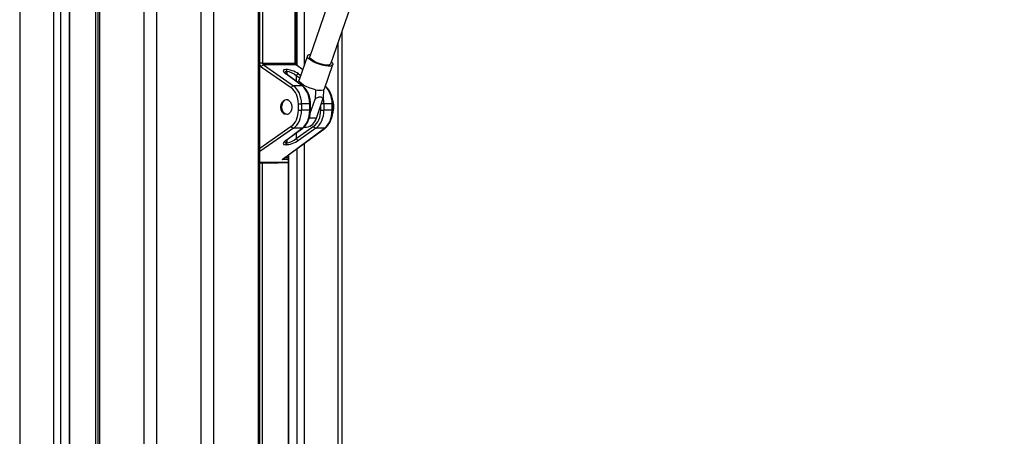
# Model space of a CAD drawing. Header units: millimetres. Extents: x 10 to 13239, y 20 to 10604.
# Tile 123 of 139: x 10188 to 10629, y 3242 to 3429. Entities that reach past the tile are written whole.
import ezdxf

# ---------------------------------------------------------------- set-up
doc = ezdxf.new("R2010")
doc.units = ezdxf.units.MM

msp = doc.modelspace()

# ---------------------------------------------------------------- linework, layer by layer
at = {"color": 8, "linetype": 'Continuous', "lineweight": 25}
for p, q in [((10188.17, 3770.57), (10188.17, 896.96)), ((10203.41, 897.02), (10203.41, 3770.57)), ((10206.49, 3770.57), (10206.49, 1181.51)), ((10210.39, 1184.94), (10210.39, 3770.57)), ((10222.23, 3143.45), (10222.23, 3770.57)), ((10223.86, 3770.57), (10223.86, 896.57)), ((10243.91, 896.57), (10243.91, 3770.57)), ((10249.45, 3770.57), (10249.45, 896.57)), ((10269.43, 896.57), (10269.43, 3770.57)), ((10274.97, 3770.57), (10274.97, 896.57)), ((10295.02, 3095.1), (10295.02, 3680.57)), ((10296.9, 3680.57), (10296.9, 3409.29)), ((10311.49, 3409.29), (10311.49, 3680.57)), ((10312.38, 3408.13), (10312.38, 3680.57)), ((10315.47, 3680.57), (10315.47, 3408.05)), ((10330.71, 3095.1), (10330.71, 3418.47)), ((10296.9, 3409.29), (10295.71, 3409.29)), ((10311.79, 3409.29), (10311.49, 3409.29)), ((10314.84, 3406.22), (10311.86, 3408.4)), ((10307.68, 3405.54), (10307.68, 3404.24)), ((10307.79, 3404.16), (10307.79, 3405.54)), ((10313.54, 3402.48), (10311.98, 3403.57)), ((10311.98, 3403.57), (10311.98, 3401.09)), ((10312.98, 3404.46), (10313.99, 3403.77)), ((10318.01, 3391.03), (10318.3, 3391.03)), ((10322.94, 3388.11), (10322.94, 3390.28)), ((10324.33, 3391.03), (10323.2, 3391.03)), ((10328.31, 3391.03), (10328.02, 3391.03)), ((10318.3, 3388.11), (10318.01, 3388.11)), ((10328.31, 3388.11), (10328.02, 3388.11)), ((10295.71, 3371.21), (10309.73, 3380.96)), ((10320.95, 3384.55), (10317.77, 3384.55)), ((10310.74, 3380.07), (10295.71, 3369.62)), ((10311.98, 3378.04), (10311.98, 3375.56)), ((10307.68, 3374.9), (10307.68, 3373.6)), ((10307.79, 3373.6), (10307.79, 3374.98)), ((10315.47, 3373.27), (10315.47, 3095.1)), ((10308.49, 3368.16), (10308.49, 3095.1)), ((10312.38, 3095.1), (10312.38, 3371.01)), ((10295.71, 3364.9), (10308.28, 3364.9)), ((10308.28, 3364.79), (10295.71, 3364.79)), ((10296.65, 3364.57), (10296.65, 3143.45)), ((10303.85, 3364.57), (10308.28, 3364.74)), ((10308.28, 3366.15), (10305.6, 3366.15)), ((10306.97, 3367.04), (10308.28, 3367.04))]:
    msp.add_line(p, q, dxfattribs=at)
at = {"color": 7, "linetype": 'Continuous', "lineweight": 25}
for p, q in [((10210.6, 1185.05), (10210.6, 3770.57)), ((10223.17, 3770.57), (10223.17, 896.57)), ((10295.71, 3095.1), (10295.71, 3680.57)), ((10311.79, 3409.29), (10311.79, 3680.57)), ((10352.58, 3511.86), (10317.98, 3412.16)), ((10327.39, 3408.89), (10361.99, 3508.6)), ((10332.39, 3423.3), (10332.39, 3095.1)), ((10317.01, 3412.49), (10313.28, 3401.72)), ((10309.73, 3398.17), (10296.31, 3407.5)), ((10296.9, 3409.29), (10311.49, 3409.29)), ((10297.31, 3408.4), (10310.74, 3399.06)), ((10311.86, 3408.4), (10297.31, 3408.4)), ((10314.87, 3406.31), (10312.14, 3408.31)), ((10324.61, 3397.78), (10328.35, 3408.56)), ((10314.59, 3399.06), (10307.22, 3404.46)), ((10307.29, 3406.43), (10307.4, 3406.43)), ((10314.86, 3398.98), (10307.49, 3404.38)), ((10307.79, 3405.54), (10307.68, 3405.54)), ((10314.59, 3399.06), (10310.74, 3399.06)), ((10312.92, 3391.03), (10314.32, 3391.03)), ((10312.92, 3388.11), (10312.92, 3391.03)), ((10314.32, 3391.03), (10314.32, 3388.11)), ((10318.01, 3391.03), (10314.32, 3391.03)), ((10318.01, 3388.11), (10318.01, 3391.03)), ((10318.21, 3386.84), (10320.39, 3393.13)), ((10318.3, 3388.11), (10318.3, 3391.03)), ((10320.95, 3384.55), (10323.93, 3393.13)), ((10324.33, 3391.03), (10324.33, 3388.11)), ((10328.02, 3391.03), (10324.33, 3391.03)), ((10328.02, 3388.11), (10328.02, 3391.03)), ((10328.31, 3388.11), (10328.31, 3391.03)), ((10312.92, 3388.11), (10314.32, 3388.11)), ((10318.01, 3388.11), (10314.32, 3388.11)), ((10322.94, 3388.11), (10324.33, 3388.11)), ((10328.02, 3388.11), (10324.33, 3388.11)), ((10311.98, 3375.56), (10319.75, 3380.96)), ((10315.43, 3380.63), (10316.51, 3380.63)), ((10305.6, 3366.15), (10324.6, 3380.07)), ((10306.25, 3366.51), (10324.88, 3380.16)), ((10307.22, 3374.67), (10314.59, 3380.07)), ((10307.49, 3374.76), (10314.86, 3380.16)), ((10314.59, 3380.07), (10310.74, 3380.07)), ((10320.75, 3380.07), (10312.98, 3374.67)), ((10324.6, 3380.07), (10320.75, 3380.07)), ((10307.4, 3372.71), (10307.29, 3372.71)), ((10307.68, 3373.6), (10307.79, 3373.6)), ((10308.28, 3368), (10308.28, 3095.1)), ((10295.71, 3364.57), (10303.85, 3364.57)), ((10303.86, 3364.57), (10308.28, 3364.74))]:
    msp.add_line(p, q, dxfattribs=at)
at = {"color": 7, "linetype": 'Continuous', "lineweight": 25, "flags": 128}
for points in [[(10318.44, 3410.52), (10317.63, 3411.18), (10317.13, 3411.8), (10316.98, 3412.33), (10317.19, 3412.76), (10317.75, 3413.04), (10318.32, 3413.14)], [(10319.16, 3410.52), (10318.44, 3411.12), (10318.03, 3411.66), (10317.97, 3412.13), (10317.98, 3412.16)], [(10327.73, 3409.88), (10328.03, 3409.55), (10328.35, 3408.97), (10328.32, 3408.49), (10327.94, 3408.13), (10327.22, 3407.93), (10326.22, 3407.88), (10324.99, 3408.01), (10323.62, 3408.29), (10322.2, 3408.71), (10320.8, 3409.25), (10319.52, 3409.87), (10318.44, 3410.52)], [(10327.39, 3408.89), (10327.3, 3408.73), (10326.84, 3408.46), (10326.08, 3408.33), (10325.06, 3408.37), (10323.87, 3408.57), (10322.59, 3408.92), (10321.32, 3409.38), (10320.14, 3409.93), (10319.16, 3410.52)], [(10320.64, 3397.35), (10319.22, 3397.7), (10317.78, 3398.18), (10316.42, 3398.77), (10315.22, 3399.42), (10314.25, 3400.08), (10313.59, 3400.73), (10313.27, 3401.32), (10313.28, 3401.72)], [(10324.61, 3397.78), (10324.58, 3397.7), (10324.17, 3397.35)], [(10308.28, 3386.33), (10308.01, 3386.27), (10307.24, 3386.35), (10306.54, 3386.79), (10305.97, 3387.52), (10305.6, 3388.47), (10305.47, 3389.55), (10305.59, 3390.62), (10305.95, 3391.58), (10306.51, 3392.33)]]:
    msp.add_lwpolyline(points, dxfattribs=at)
at = {"color": 7, "linetype": 'Continuous', "lineweight": 25}
for centre, radius, start, end in [((10297.54, 3407.13), 1.29, 100.0996, 163.0316), ((10306.58, 3405.59), 1.1, 357.1751, 49.8696), ((10306.7, 3405.59), 1.1, 357.1751, 49.8696), ((10313.21, 3403.2), 1.29, 100.0996, 163.0316), ((10310.97, 3397.79), 1.29, 100.0996, 163.0316), ((10322.41, 3403.49), 6.39, 253.9376, 286.0624), ((10307.8, 3391.09), 1.79, 74.2508, 136.0616), ((10320.08, 3389.56), 8.74, 339.785, 22.4112), ((10310.97, 3381.34), 1.29, 196.9684, 259.9004), ((10315.91, 3385.79), 5.19, 276.5995, 346.1774), ((10320.98, 3381.34), 1.29, 196.9684, 259.9004), ((10306.58, 3373.54), 1.1, 310.1304, 2.8249), ((10306.7, 3373.54), 1.1, 310.1304, 2.8249), ((10313.21, 3375.94), 1.29, 196.9684, 259.9004)]:
    msp.add_arc(centre, radius, start, end, dxfattribs=at)
at = {"color": 8, "linetype": 'Continuous', "lineweight": 25}
for centre, start, end in [((10311.87, 3407.94), 54.2946, 90.6203), ((10307.22, 3404.01), 54.2946, 90.6203), ((10314.6, 3398.6), 54.3218, 90.6196), ((10314.6, 3380.53), 269.3807, 305.6659), ((10324.61, 3380.53), 269.3807, 305.6659), ((10307.22, 3375.13), 269.3797, 305.7054)]:
    msp.add_arc(centre, 0.458, start, end, dxfattribs=at)
for centre, major_axis, ratio, start_param, end_param in [((10296.96, 3409.29), (0, 2), 0.725623, 2.09913, 2.674381), ((10309.8, 3403.52), (2.93, -1.7), 0.37303, 2.568624, 3.343794), ((10321.8, 3391.03), (0, 9), 0.690648, 4.712389, 5.750974), ((10317.82, 3391.03), (0, 9), 0.723566, 4.712389, 5.039131), ((10309.8, 3375.62), (2.93, 1.7), 0.37303, 2.927718, 3.714561)]:
    msp.add_ellipse(centre, major_axis=major_axis, ratio=ratio, start_param=start_param, end_param=end_param, dxfattribs=at)
at = {"color": 7, "linetype": 'Continuous', "lineweight": 25}
for centre, major_axis, ratio, start_param, end_param in [((10297.65, 3409.29), (0, 1), 0.744139, 1.570796, 2.674381), ((10312.16, 3409.29), (0, 1), 0.670074, 1.570796, 2.674381), ((10310.12, 3404.41), (3.97, -1.59), 0.312033, 2.480791, 4.025408), ((10310.23, 3404.41), (3.97, -1.59), 0.312033, 0.936175, 2.480791), ((10309.91, 3403.52), (2.93, -1.7), 0.37303, 1.024008, 2.568624), ((10307.12, 3391.03), (0, 8), 0.725623, 4.712389, 5.815974), ((10307.81, 3391.03), (0, 9), 0.723566, 4.712389, 5.815974), ((10311.79, 3391.03), (0, 9), 0.690648, 4.712389, 5.815974), ((10307.12, 3388.11), (0, 8), 0.725623, 3.608804, 4.712389), ((10307.81, 3388.11), (0, 9), 0.723566, 3.608804, 4.712389), ((10311.79, 3388.11), (0, 9), 0.690648, 3.608804, 4.712389), ((10317.13, 3388.11), (0, 8), 0.725623, 3.608804, 4.712389), ((10317.82, 3388.11), (0, 9), 0.723566, 3.608804, 4.712389), ((10321.8, 3388.11), (0, 9), 0.690648, 3.608804, 4.712389), ((10310.12, 3374.72), (3.97, 1.59), 0.312033, 2.257778, 3.802394), ((10310.23, 3374.72), (3.97, 1.59), 0.312033, 3.802394, 5.347011), ((10309.91, 3375.62), (2.93, 1.7), 0.37303, 3.714561, 5.259177), ((10305.28, 3367.04), (1.68, 0.39), 0.545657, 4.77392, 5.877505), ((10305.28, 3367.04), (1.61, 0.7), 0.538837, 4.674972, 5.106215)]:
    msp.add_ellipse(centre, major_axis=major_axis, ratio=ratio, start_param=start_param, end_param=end_param, dxfattribs=at)
msp.add_ellipse((10307.54, 3389.57), major_axis=(0, 3.4), ratio=0.725623, dxfattribs=at)
for points, knots in [([(11517.25, 3598.68), (11489.95, 3586.57), (11435.37, 3562.34), (11282.97, 3495.11), (10962.1, 3354.13), (10630.1, 3208.68), (10395.56, 3105.94), (10356.89, 3089), (10356.43, 3088.8)], [0, 0, 0, 0, 0.070862, 0.141725, 0.394538, 0.90018, 0.998816, 1, 1, 1, 1]), ([(10312.14, 3408.31), (10312.11, 3408.33), (10312.06, 3408.37), (10311.94, 3408.54), (10311.84, 3408.82), (10311.79, 3409.09), (10311.79, 3409.25), (10311.79, 3409.29)], [0, 0, 0, 0, 0.187673, 0.421671, 0.667767, 0.920815, 1, 1, 1, 1]), ([(10307.49, 3404.38), (10307.38, 3404.46), (10307.11, 3404.67), (10306.85, 3404.92), (10306.78, 3405.11), (10306.78, 3405.06), (10306.78, 3405.06)], [0, 0, 0, 0, 0.255934, 0.645365, 0.979953, 1, 1, 1, 1]), ([(10312.56, 3400.67), (10312.68, 3400.83), (10312.93, 3401.15), (10313.18, 3401.48), (10313.31, 3401.64)], [0, 0, 0, 0, 0.490093, 1, 1, 1, 1]), ([(10318.3, 3391.03), (10318.29, 3391.33), (10318.27, 3392.19), (10318.07, 3393.61), (10317.61, 3395.19), (10316.95, 3396.64), (10316.11, 3397.85), (10315.37, 3398.59), (10314.95, 3398.91), (10314.86, 3398.98)], [0, 0, 0, 0, 0.09342, 0.268334, 0.443824, 0.619897, 0.796551, 0.96057, 1, 1, 1, 1]), ([(10328.31, 3391.03), (10328.31, 3391.33), (10328.29, 3392.19), (10328.08, 3393.61), (10327.63, 3395.19), (10326.96, 3396.64), (10326.12, 3397.85), (10325.39, 3398.59), (10324.96, 3398.91), (10324.88, 3398.98)], [0, 0, 0, 0, 0.09342, 0.268334, 0.443824, 0.619897, 0.796551, 0.96057, 1, 1, 1, 1]), ([(10320.64, 3397.35), (10320.61, 3396.85), (10320.53, 3395.44), (10320.45, 3394.04), (10320.39, 3393.13)], [0, 0, 0, 0, 0.355137, 1, 1, 1, 1]), ([(10320.39, 3393.13), (10320.62, 3393.31), (10321.1, 3393.69), (10321.87, 3394.12), (10322.64, 3394.26), (10323.32, 3394.01), (10323.7, 3393.56), (10323.89, 3393.21), (10323.93, 3393.13)], [0, 0, 0, 0, 0.160414, 0.343899, 0.529303, 0.689128, 0.932103, 1, 1, 1, 1]), ([(10324.17, 3397.35), (10324.15, 3396.85), (10324.07, 3395.44), (10323.98, 3394.04), (10323.93, 3393.13)], [0, 0, 0, 0, 0.355137, 1, 1, 1, 1]), ([(10314.86, 3380.16), (10315.06, 3380.32), (10315.62, 3380.75), (10316.42, 3381.68), (10317.2, 3382.98), (10317.79, 3384.46), (10318.16, 3386.05), (10318.29, 3387.28), (10318.3, 3387.96), (10318.3, 3388.11)], [0, 0, 0, 0, 0.095876, 0.267253, 0.440249, 0.614634, 0.789406, 0.955299, 1, 1, 1, 1]), ([(10324.88, 3380.16), (10325.08, 3380.32), (10325.63, 3380.75), (10326.43, 3381.68), (10327.21, 3382.98), (10327.8, 3384.46), (10328.18, 3386.05), (10328.3, 3387.28), (10328.31, 3387.96), (10328.31, 3388.11)], [0, 0, 0, 0, 0.095876, 0.267253, 0.440249, 0.614634, 0.789406, 0.955299, 1, 1, 1, 1]), ([(10306.8, 3374.1), (10306.8, 3374.1), (10306.8, 3374.1), (10306.99, 3374.37), (10307.31, 3374.62), (10307.49, 3374.76)], [0, 0, 0, 0, 0.212854, 0.55548, 1, 1, 1, 1])]:
    msp.add_open_spline(points, degree=3, knots=knots, dxfattribs=at)
at = {"color": 8, "linetype": 'Continuous', "lineweight": 25}
msp.add_open_spline([(10378.32, 3105.04), (10529.46, 3171.2), (10751.76, 3268.52), (11072.18, 3408.83), (11268.9, 3495.03), (11422.03, 3562.19), (11477.07, 3586.35), (11504.6, 3598.44)], degree=3, knots=[0, 0, 0, 0, 0.4029516, 0.5926342, 0.853888, 0.926944, 1, 1, 1, 1], dxfattribs=at)

doc.saveas('drawing.dxf')
